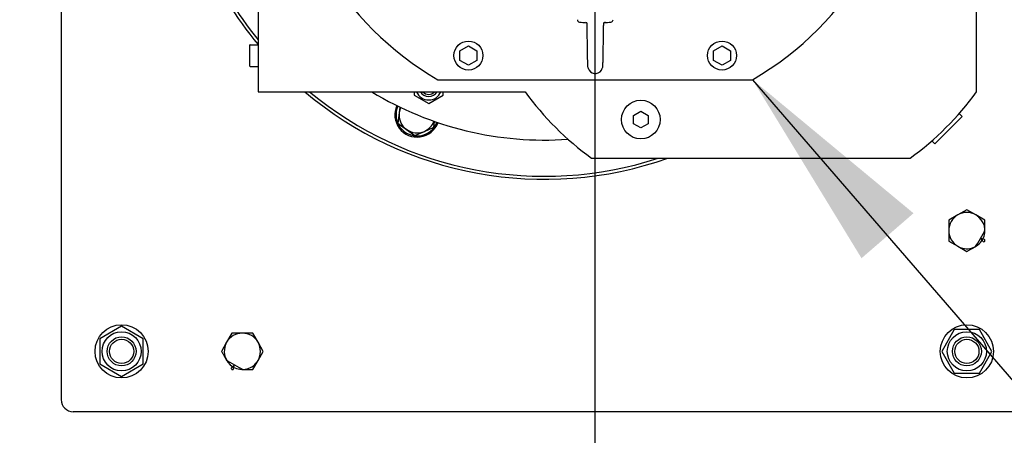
# Model space of a CAD drawing. Extents: x -89225 to 110569, y 13360 to 87647.
# Tile 77 of 256: x 6672 to 7487, y 76944 to 77288. Entities that reach past the tile are written whole.
import ezdxf

# ---------------------------------------------------------------- set-up
doc = ezdxf.new("R2010")
doc.units = 0
doc.layers.add('4', color=4, linetype='Continuous', lineweight=25)
for name, color, linetype in [('Beluchtingstank', 253, 'Continuous'), ('Iv-Lines 035', 4, 'Continuous'), ('Iv-Lines 035 @ 100', 4, 'Continuous')]:
    doc.layers.add(name, color=color, linetype=linetype)
doc.styles.add('ISO', font='ISO.SHX')

# ---------------------------------------------------------------- blocks, each defined once
blk = doc.blocks.new('BAZ Landox')
for p, q in [((1100615.14, -893960.22), (1100615.14, -894940.22)), ((1100778.14, -894215.22), (1100778.14, -894685.22)), ((1101373.14, -894685.3), (1101373.14, -894215.14)), ((1100771.11, -894646.82), (1100771.11, -894663.62)), ((1100771.71, -894646.22), (1100778.14, -894646.22)), ((1100945.36, -894651.18), (1100952.36, -894647.13)), ((1100952.36, -894647.13), (1100959.36, -894651.18)), ((1101155.36, -894651.18), (1101162.36, -894647.13)), ((1101162.36, -894647.13), (1101169.36, -894651.18)), ((1100945.36, -894659.26), (1100945.36, -894651.18)), ((1100959.36, -894651.18), (1100959.36, -894659.26)), ((1101155.36, -894659.26), (1101155.36, -894651.18)), ((1101169.36, -894651.18), (1101169.36, -894659.26)), ((1100952.36, -894663.3), (1100945.36, -894659.26)), ((1100959.36, -894659.26), (1100952.36, -894663.3)), ((1101162.36, -894663.3), (1101155.36, -894659.26)), ((1101169.36, -894659.26), (1101162.36, -894663.3)), ((1100771.71, -894664.22), (1100778.14, -894664.22)), ((1100927.07, -894675.22), (1101187.64, -894675.22)), ((1100778.14, -894685.22), (1100999.31, -894685.22)), ((1100907.47, -894685.22), (1100907.47, -894688.12)), ((1100907.47, -894688.12), (1100919.47, -894695.04)), ((1100919.47, -894695.04), (1100931.47, -894688.12)), ((1100931.47, -894688.12), (1100931.47, -894685.22)), ((1100895, -894702.56), (1100894, -894711.16)), ((1100895.54, -894697.85), (1100895, -894702.56)), ((1101089.14, -894704.75), (1101095.14, -894701.29)), ((1101095.14, -894701.29), (1101101.14, -894704.75)), ((1101361.27, -894705.7), (1101358.78, -894703.22)), ((1100894, -894711.16), (1100900.96, -894716.33)), ((1100923.81, -894714.61), (1100924.36, -894709.8)), ((1101089.14, -894711.68), (1101089.14, -894704.75)), ((1101095.14, -894715.15), (1101089.14, -894711.68)), ((1101101.14, -894711.68), (1101095.14, -894715.15)), ((1101101.14, -894704.75), (1101101.14, -894711.68)), ((1101338.64, -894728.33), (1101361.27, -894705.7)), ((1100900.96, -894716.33), (1100907.91, -894721.49)), ((1100907.91, -894721.49), (1100915.86, -894718.05)), ((1100915.86, -894718.05), (1100923.81, -894714.61)), ((1101338.64, -894728.33), (1101336.16, -894725.85)), ((1101054.3, -894740.22), (1101318.21, -894740.22)), ((1101365.14, -894782.9), (1101357.64, -894787.23)), ((1101372.64, -894787.23), (1101365.14, -894782.9)), ((1101357.64, -894787.23), (1101350.14, -894791.56)), ((1101350.14, -894791.56), (1101350.14, -894800.22)), ((1101380.14, -894791.56), (1101372.64, -894787.23)), ((1101350.14, -894800.22), (1101350.14, -894808.88)), ((1101350.14, -894808.88), (1101357.64, -894813.21)), ((1101357.64, -894813.21), (1101365.14, -894817.54)), ((1100665.14, -894879.43), (1100647.14, -894889.82)), ((1100683.14, -894889.82), (1100665.14, -894879.43)), ((1101354.75, -894882.22), (1101344.35, -894900.22)), ((1101375.53, -894882.22), (1101354.75, -894882.22)), ((1101385.92, -894900.22), (1101375.53, -894882.22)), ((1100647.14, -894889.82), (1100647.14, -894910.61)), ((1100683.14, -894910.61), (1100683.14, -894889.82)), ((1100756.48, -894885.22), (1100752.15, -894892.72)), ((1100765.14, -894885.22), (1100756.48, -894885.22)), ((1100773.8, -894885.22), (1100765.14, -894885.22)), ((1100778.13, -894892.72), (1100773.8, -894885.22)), ((1100752.15, -894892.72), (1100747.82, -894900.22)), ((1100782.46, -894900.22), (1100778.13, -894892.72)), ((1100778.13, -894907.72), (1100782.46, -894900.22)), ((1101344.35, -894900.22), (1101354.75, -894918.22)), ((1101375.53, -894918.22), (1101385.92, -894900.22)), ((1100773.8, -894915.22), (1100778.13, -894907.72)), ((1100647.14, -894910.61), (1100665.14, -894921)), ((1100665.14, -894921), (1100683.14, -894910.61)), ((1101354.75, -894918.22), (1101375.53, -894918.22)), ((1101405.14, -894950.22), (1100625.14, -894950.22))]:
    blk.add_line(p, q)
for centre, radius in [((1100952.36, -894655.22), 12), ((1101162.36, -894655.22), 12), ((1101095.14, -894708.22), 16), ((1100665.14, -894900.22), 22), ((1100665.14, -894900.22), 16.2), ((1101365.14, -894900.22), 22), ((1101365.14, -894900.22), 16.2), ((1100665.14, -894900.22), 12), ((1100665.14, -894900.22), 10), ((1101365.14, -894900.22), 12), ((1101365.14, -894900.22), 10)]:
    blk.add_circle(centre, radius)
for centre, radius, start, end in [((1101057.36, -894450.22), 260, 300.07335, 59.92665), ((1101015.14, -894450.22), 307.5, 187.21896, 219.58036), ((1101015.14, -894450.22), 305, 187.56187, 219.00881), ((1101057.36, -894450.22), 260, 210.07335, 239.92665), ((1101044.57, -894625.45), 2, 181.5, 263.14512), ((1101057.36, -894519.11), 109.11, 263.14512, 266.1961), ((1101057.36, -894519.11), 109.11, 273.80389, 276.85488), ((1101070.14, -894625.45), 2, 276.85488, 358.5), ((1100771.71, -894646.82), 0.6, 90, 180), ((1100771.71, -894663.62), 0.6, 180, 270), ((1101057.36, -894664.22), 6, 194.68721, 328.53519), ((1101057.36, -894664.22), 6, 328.53519, 345.44758), ((1101015.14, -894450.22), 307.5, 229.83833, 289.42297), ((1101015.14, -894450.22), 305, 230.39807, 288.04386), ((1101015.14, -894450.22), 275, 238.70955, 274.11016), ((1100919.47, -894681.19), 10.8, 201.91057, 338.08943), ((1100919.47, -894681.19), 8, 210.24938, 329.75062), ((1100919.47, -894681.19), 6.27, 220.01381, 319.98619), ((1101201.46, -894538.12), 250, 216.04355, 233.9399), ((1101171.06, -894538.12), 250, 306.0601, 323.93328), ((1100909.9, -894704.28), 18.5, 155.57241, 339.42759), ((1100909.9, -894704.28), 17.5, 155.67664, 339.32336), ((1100909.9, -894704.28), 15, 173.39917, 233.39917), ((1100909.9, -894704.28), 15, 155.93719, 173.39917), ((1100909.9, -894704.28), 15, 293.39917, 339.06281), ((1100909.9, -894704.28), 15, 233.39917, 293.39917), ((1101365.14, -894800.22), 15, 60, 120), ((1101365.14, -894800.22), 15, 120, 180), ((1101365.14, -894800.22), 15, 330, 60), ((1101365.14, -894800.22), 15, 180, 240), ((1101365.14, -894800.22), 15, 240, 330), ((1100765.14, -894900.22), 15, 90, 150), ((1100765.14, -894900.22), 15, 30, 90), ((1100765.14, -894900.22), 15, 150, 240), ((1100765.14, -894900.22), 15, 330, 30), ((1100765.14, -894900.22), 15, 240, 330), ((1100625.14, -894940.22), 10, 180, 270)]:
    blk.add_arc(centre, radius, start, end)
for points, knots in [([(1101050.6, -894628.59), (1101050.58, -894628.54), (1101050.55, -894628.47), (1101050.41, -894628.26), (1101050.28, -894628.11), (1101049.89, -894627.79), (1101049.57, -894627.62), (1101049.21, -894627.53)], [0.1365407, 0.1365407, 0.1365407, 0.1365407, 0.2199044, 0.2199044, 0.336556, 0.336556, 0.5062769, 0.5062769, 0.5062769, 0.5062769]), ([(1101065.51, -894627.53), (1101065.14, -894627.62), (1101064.81, -894627.79), (1101064.35, -894628.18), (1101064.19, -894628.41), (1101064.13, -894628.56), (1101064.12, -894628.57), (1101064.11, -894628.59)], [0, 0, 0, 0, 0.1710749, 0.1710749, 0.3425116, 0.3425116, 0.3691836, 0.3691836, 0.3691836, 0.3691836]), ([(1101051.55, -894665.74), (1101051.55, -894665.73), (1101051.53, -894665.65), (1101051.48, -894665.43), (1101051.44, -894665.27), (1101051.34, -894664.68), (1101051.31, -894664.3), (1101051.25, -894663.38), (1101051.22, -894662.72), (1101051.17, -894661.13), (1101051.15, -894660.25), (1101051.09, -894657.68), (1101051.05, -894655.8), (1101050.98, -894651.8), (1101050.95, -894649.65), (1101050.88, -894645.31), (1101050.85, -894643.07), (1101050.78, -894638.77), (1101050.77, -894636.64), (1101050.69, -894633.68), (1101050.67, -894632.64), (1101050.66, -894631.69)], [0, 0, 0, 0, 0.104603, 0.104603, 0.228812, 0.228812, 0.576504, 0.576504, 1.099097, 1.099097, 1.560846, 1.560846, 2.273048, 2.273048, 2.942705, 2.942705, 3.5976, 3.5976, 4.244485, 4.244485, 4.5966, 4.5966, 4.5966, 4.5966]), ([(1101064.05, -894631.91), (1101064.03, -894633.19), (1101063.98, -894634.57), (1101063.95, -894638.12), (1101063.91, -894640.43), (1101063.84, -894644.81), (1101063.81, -894646.95), (1101063.74, -894651.05), (1101063.71, -894653.07), (1101063.64, -894656.7), (1101063.61, -894658.34), (1101063.54, -894661.15), (1101063.5, -894662.29), (1101063.44, -894663.65), (1101063.43, -894664.04), (1101063.36, -894664.72), (1101063.33, -894664.97), (1101063.23, -894665.47), (1101063.16, -894665.72), (1101063.16, -894665.72)], [0, 0, 0, 0, 0.466913, 0.466913, 1.152407, 1.152407, 1.782335, 1.782335, 2.429809, 2.429809, 3.084659, 3.084659, 3.766603, 3.766603, 4.166761, 4.166761, 4.367292, 4.367292, 4.568605, 4.568605, 4.568605, 4.568605]), ([(1101376.39, -894806.71), (1101380.14, -894800.03), (1101380.14, -894799.85), (1101380.14, -894799.67), (1101380.14, -894799.48), (1101380.14, -894799.3), (1101380.14, -894799.12), (1101380.14, -894798.93), (1101380.14, -894798.75), (1101380.14, -894798.57), (1101380.14, -894798.39), (1101380.14, -894798.2), (1101380.14, -894798.02), (1101380.14, -894797.84), (1101380.14, -894797.66), (1101380.14, -894797.47), (1101380.14, -894797.29), (1101380.14, -894797.11), (1101380.14, -894796.93), (1101380.14, -894796.75), (1101380.14, -894796.57), (1101380.14, -894796.38), (1101380.14, -894796.2), (1101380.14, -894796.02), (1101380.14, -894795.84), (1101380.14, -894795.66), (1101380.14, -894795.48), (1101380.14, -894795.3), (1101380.14, -894795.12), (1101380.14, -894794.94), (1101380.14, -894794.76), (1101380.14, -894794.4), (1101380.14, -894794.04), (1101380.14, -894793.68), (1101380.14, -894793.33), (1101380.14, -894792.97), (1101380.14, -894792.62), (1101380.14, -894792.26), (1101380.14, -894791.91), (1101380.14, -894791.56)], [0, 0, 0, 0, 0.550339, 0.550339, 0.550339, 1.100293, 1.100293, 1.100293, 1.649779, 1.649779, 1.649779, 2.198725, 2.198725, 2.198725, 2.747453, 2.747453, 2.747453, 3.296425, 3.296425, 3.296425, 3.845662, 3.845662, 3.845662, 4.395159, 4.395159, 4.395159, 4.944887, 4.944887, 4.944887, 5.494795, 5.494795, 5.494795, 6.594859, 6.594859, 6.594859, 7.694578, 7.694578, 7.694578, 8.792922, 8.792922, 8.792922, 8.792922]), ([(1101365.14, -894817.54), (1101365.44, -894817.36), (1101365.75, -894817.19), (1101366.06, -894817.01), (1101366.36, -894816.83), (1101366.67, -894816.65), (1101366.98, -894816.47), (1101367.29, -894816.3), (1101367.6, -894816.12), (1101367.91, -894815.94), (1101368.22, -894815.76), (1101368.53, -894815.58), (1101368.84, -894815.4), (1101369, -894815.31), (1101369.16, -894815.22), (1101369.31, -894815.13), (1101369.47, -894815.04), (1101369.63, -894814.95), (1101369.79, -894814.85), (1101369.94, -894814.76), (1101370.1, -894814.67), (1101370.26, -894814.58), (1101370.42, -894814.49), (1101370.57, -894814.4), (1101370.73, -894814.31), (1101370.89, -894814.22), (1101371.05, -894814.12), (1101371.21, -894814.03), (1101371.37, -894813.94), (1101371.53, -894813.85), (1101371.68, -894813.76), (1101371.84, -894813.67), (1101372, -894813.57), (1101372.16, -894813.48), (1101372.32, -894813.39), (1101372.48, -894813.3), (1101376.39, -894806.71)], [0, 0, 0, 0, 1.098722, 1.098722, 1.098722, 2.19704, 2.19704, 2.19704, 3.294696, 3.294696, 3.294696, 4.391745, 4.391745, 4.391745, 4.940718, 4.940718, 4.940718, 5.490293, 5.490293, 5.490293, 6.040336, 6.040336, 6.040336, 6.590711, 6.590711, 6.590711, 7.141284, 7.141284, 7.141284, 7.691926, 7.691926, 7.691926, 8.242512, 8.242512, 8.242512, 8.792922, 8.792922, 8.792922, 8.792922]), ([(1101380.14, -894808.88), (1101380.14, -894808.53), (1101380.14, -894808.17), (1101380.14, -894807.82), (1101380.14, -894807.71), (1101380.14, -894807.6), (1101376.39, -894806.71)], [0, 0, 0, 0, 1.098722, 1.098722, 1.098722, 1.435822, 1.435822, 1.435822, 1.435822]), ([(1101376.39, -894806.71), (1101379.03, -894809.52), (1101379.13, -894809.46), (1101379.22, -894809.41), (1101379.53, -894809.23), (1101379.83, -894809.05), (1101380.14, -894808.88)], [7.356947, 7.356947, 7.356947, 7.356947, 7.694578, 7.694578, 7.694578, 8.792922, 8.792922, 8.792922, 8.792922]), ([(1100747.82, -894900.22), (1100747.99, -894900.52), (1100748.17, -894900.83), (1100748.35, -894901.13), (1100748.52, -894901.44), (1100748.7, -894901.75), (1100748.88, -894902.06), (1100749.06, -894902.37), (1100749.24, -894902.68), (1100749.42, -894902.99), (1100749.6, -894903.3), (1100749.78, -894903.61), (1100749.96, -894903.92), (1100750.05, -894904.08), (1100750.14, -894904.24), (1100750.23, -894904.39), (1100750.32, -894904.55), (1100750.41, -894904.71), (1100750.5, -894904.86), (1100750.59, -894905.02), (1100750.68, -894905.18), (1100750.77, -894905.34), (1100750.87, -894905.5), (1100750.96, -894905.65), (1100751.05, -894905.81), (1100751.14, -894905.97), (1100751.23, -894906.13), (1100751.32, -894906.29), (1100751.41, -894906.45), (1100751.51, -894906.6), (1100751.6, -894906.76), (1100751.69, -894906.92), (1100751.78, -894907.08), (1100751.87, -894907.24), (1100751.96, -894907.4), (1100752.06, -894907.56), (1100758.64, -894911.47)], [0, 0, 0, 0, 1.098722, 1.098722, 1.098722, 2.19704, 2.19704, 2.19704, 3.294696, 3.294696, 3.294696, 4.391745, 4.391745, 4.391745, 4.940718, 4.940718, 4.940718, 5.490293, 5.490293, 5.490293, 6.040336, 6.040336, 6.040336, 6.590711, 6.590711, 6.590711, 7.141284, 7.141284, 7.141284, 7.691926, 7.691926, 7.691926, 8.242512, 8.242512, 8.242512, 8.792917, 8.792917, 8.792917, 8.792917]), ([(1100758.64, -894911.47), (1100755.84, -894914.11), (1100755.89, -894914.21), (1100755.95, -894914.3), (1100756.13, -894914.61), (1100756.3, -894914.91), (1100756.48, -894915.22)], [7.356947, 7.356947, 7.356947, 7.356947, 7.694578, 7.694578, 7.694578, 8.792922, 8.792922, 8.792922, 8.792922]), ([(1100756.48, -894915.22), (1100756.83, -894915.22), (1100757.18, -894915.22), (1100757.54, -894915.22), (1100757.65, -894915.22), (1100757.75, -894915.22), (1100758.64, -894911.47)], [0, 0, 0, 0, 1.098722, 1.098722, 1.098722, 1.435822, 1.435822, 1.435822, 1.435822]), ([(1100758.64, -894911.47), (1100765.32, -894915.22), (1100765.51, -894915.22), (1100765.69, -894915.22), (1100765.87, -894915.22), (1100766.05, -894915.22), (1100766.24, -894915.22), (1100766.42, -894915.22), (1100766.6, -894915.22), (1100766.79, -894915.22), (1100766.97, -894915.22), (1100767.15, -894915.22), (1100767.33, -894915.22), (1100767.52, -894915.22), (1100767.7, -894915.22), (1100767.88, -894915.22), (1100768.06, -894915.22), (1100768.24, -894915.22), (1100768.43, -894915.22), (1100768.61, -894915.22), (1100768.79, -894915.22), (1100768.97, -894915.22), (1100769.15, -894915.22), (1100769.33, -894915.22), (1100769.51, -894915.22), (1100769.69, -894915.22), (1100769.88, -894915.22), (1100770.06, -894915.22), (1100770.24, -894915.22), (1100770.42, -894915.22), (1100770.6, -894915.22), (1100770.96, -894915.22), (1100771.31, -894915.22), (1100771.67, -894915.22), (1100772.03, -894915.22), (1100772.38, -894915.22), (1100772.74, -894915.22), (1100773.09, -894915.22), (1100773.45, -894915.22), (1100773.8, -894915.22)], [0, 0, 0, 0, 0.550339, 0.550339, 0.550339, 1.100293, 1.100293, 1.100293, 1.649779, 1.649779, 1.649779, 2.198725, 2.198725, 2.198725, 2.747453, 2.747453, 2.747453, 3.296425, 3.296425, 3.296425, 3.845662, 3.845662, 3.845662, 4.395159, 4.395159, 4.395159, 4.944887, 4.944887, 4.944887, 5.494795, 5.494795, 5.494795, 6.594859, 6.594859, 6.594859, 7.694578, 7.694578, 7.694578, 8.792922, 8.792922, 8.792922, 8.792922])]:
    blk.add_open_spline(points, degree=3, knots=knots)
for points in [[(1101050.66, -894631.69), (1101050.64, -894630.51), (1101050.62, -894629.43), (1101050.59, -894628.45)], [(1101056.77, -894628.22), (1101056.77, -894628.22), (1101056.77, -894628.22), (1101056.77, -894628.22)], [(1101064.12, -894628.45), (1101064.09, -894629.49), (1101064.07, -894630.65), (1101064.05, -894631.91)]]:
    blk.add_open_spline(points, degree=3)
blk = doc.blocks.new('*U80')
blk.add_lwpolyline([(-7.4409, -8.6039), (0, 0)])
blk.add_solid([(-6.1077, -7.4977), (-7.4409, -8.6039), (-6.5385, -7.1251)])
at = {"style": 'ISO'}
blk.add_attdef('NUMMER', (3.1459, -0.8347), '', height=1.8, dxfattribs=at)
blk = doc.blocks.new('*U560')
at = {"layer": 'Iv-Lines 035 @ 100', "xscale": -100, "yscale": 100, "zscale": 100, "rotation": 180}
blk.add_blockref('*U80', (8022.56, 76377.74), dxfattribs=at)

msp = doc.modelspace()

# ---------------------------------------------------------------- linework, layer by layer
at = {"layer": '4', "ltscale": 0.5}
msp.add_line((7148.18, 54909.41), (7148.18, 84803.73), dxfattribs=at)
at = {"layer": 'Beluchtingstank', "lineweight": 9, "ltscale": 0.01}
for radius, end in [(6774.79, 250.200984), (6574.79, 251.421346), (6475.21, 252.057494)]:
    msp.add_arc((8275.88, 77462.92), radius, 90, end, dxfattribs=at)

# ---------------------------------------------------------------- block references
at = {"layer": 'Iv-Lines 035'}
for name, p in [('BAZ Landox', (-1093909.17, 971913.35)), ('*U560', (0, 0))]:
    msp.add_blockref(name, p, dxfattribs=at)

doc.saveas('drawing.dxf')
